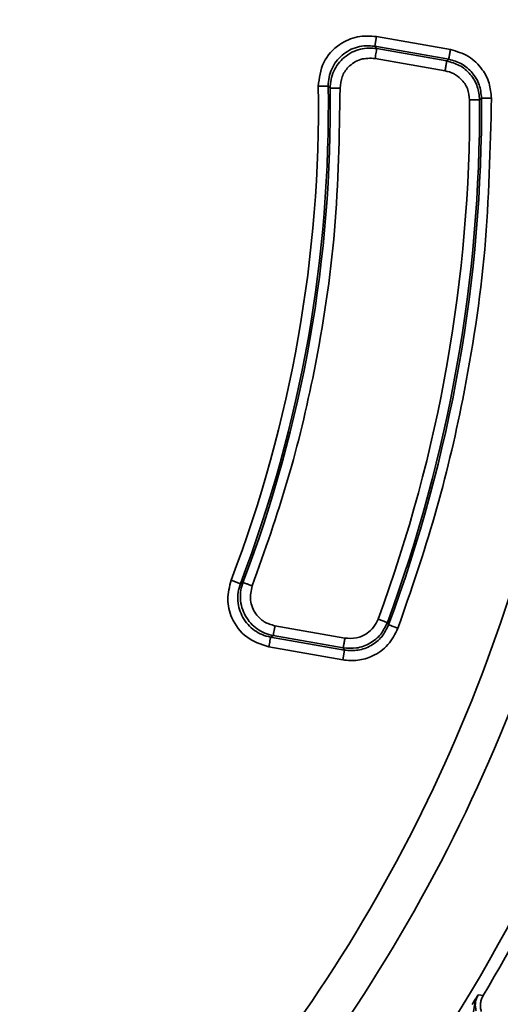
# Model space of a CAD drawing. Header units: millimetres. Extents: x -10540 to 6039, y -7467 to 6433.
# Tile 25 of 236: x -4445 to -4421, y -1960 to -1910. Entities that reach past the tile are written whole.
import ezdxf

# ---------------------------------------------------------------- set-up
doc = ezdxf.new("R2010")
doc.units = ezdxf.units.MM
doc.header["$LTSCALE"] = 8

msp = doc.modelspace()

# ---------------------------------------------------------------- linework, layer by layer
at = {"linetype": 'Continuous', "lineweight": 35}
for p, q in [((-4427.538, -1911.295), (-4427.625, -1911.787)), ((-4427.538, -1911.295), (-4423.821, -1911.951)), ((-4423.908, -1912.443), (-4427.625, -1911.787)), ((-4427.525, -1911.905), (-4424.005, -1912.525)), ((-4424.092, -1913.018), (-4427.612, -1912.397)), ((-4434.392, -1938.856), (-4434.859, -1938.678)), ((-4432.65, -1940.97), (-4429.13, -1941.591)), ((-4432.871, -1941.538), (-4429.154, -1942.194)), ((-4429.217, -1942.083), (-4432.737, -1941.462)), ((-4429.241, -1942.686), (-4432.958, -1942.031)), ((-4429.154, -1942.194), (-4429.241, -1942.686)), ((-4422.531, -1959.764), (-4422.593, -1959.967)), ((-4422.428, -1959.554), (-4422.531, -1959.764)), ((-4422.593, -1959.967), (-4422.652, -1960.405))]:
    msp.add_line(p, q, dxfattribs=at)
at = {"linetype": 'Continuous', "lineweight": 35, "flags": 128}
for points in [[(-4427.625, -1911.787), (-4427.569, -1911.853), (-4427.525, -1911.905)], [(-4424.005, -1912.525), (-4423.951, -1912.479), (-4423.908, -1912.443)], [(-4429.872, -1913.901), (-4429.928, -1913.838), (-4429.972, -1913.788)], [(-4422.255, -1914.401), (-4422.31, -1914.448), (-4422.353, -1914.485)], [(-4434.392, -1938.856), (-4434.318, -1938.815), (-4434.26, -1938.783)], [(-4426.994, -1940.806), (-4426.959, -1940.869), (-4426.931, -1940.919)], [(-4432.737, -1941.462), (-4432.812, -1941.505), (-4432.871, -1941.538)], [(-4429.154, -1942.194), (-4429.189, -1942.132), (-4429.217, -1942.083)], [(-4422.428, -1959.554), (-4422.284, -1959.572), (-4422.172, -1959.585)]]:
    msp.add_lwpolyline(points, dxfattribs=at)
at = {"color": 4}
msp.add_circle((-4390.826, -2053.666), 496.895, dxfattribs=at)
at = {"linetype": 'Continuous', "lineweight": 35}
for radius, start, end in [(66.895, 339.11451, 0.88549), (67.395, 339.11451, 0.88549), (67.493, 339.21225, 0.78775), (74.507, 339.73729, 0.26271), (75.007, 339.73729, 0.26271), (75.105, 339.67317, 0.32683), (86.872, 325.63251, 344.44293), (80.378, 310.66356, 342.11019), (82.361, 310.98969, 342.29115), (87.5, 329.23651, 340.76368)]:
    msp.add_arc((-4497.359, -1914.829), radius, start, end, dxfattribs=at)
for points, knots in [([(-4430.472, -1913.796), (-4430.419, -1913.383), (-4430.312, -1912.559), (-4429.495, -1911.681), (-4428.512, -1911.235), (-4427.863, -1911.275), (-4427.538, -1911.295)], [0, 0, 0, 0, 0.279666, 0.559244, 0.779529, 1, 1, 1, 1]), ([(-4427.625, -1911.787), (-4427.771, -1911.771), (-4428.064, -1911.737), (-4428.501, -1911.815), (-4428.916, -1911.971), (-4429.152, -1912.146), (-4429.269, -1912.234)], [0, 0, 0, 0, 0.2500595, 0.5002005, 0.7503901, 1, 1, 1, 1]), ([(-4429.269, -1912.234), (-4429.375, -1912.336), (-4429.586, -1912.541), (-4429.805, -1912.926), (-4429.952, -1913.346), (-4429.965, -1913.64), (-4429.972, -1913.788)], [0, 0, 0, 0, 0.249313, 0.499194, 0.749336, 1, 1, 1, 1]), ([(-4429.872, -1913.901), (-4429.865, -1913.754), (-4429.851, -1913.46), (-4429.705, -1913.041), (-4429.484, -1912.656), (-4429.274, -1912.452), (-4429.168, -1912.35)], [0, 0, 0, 0, 0.250676, 0.500812, 0.750683, 1, 1, 1, 1]), ([(-4429.168, -1912.35), (-4429.042, -1912.257), (-4428.794, -1912.073), (-4428.364, -1911.921), (-4427.936, -1911.857), (-4427.659, -1911.889), (-4427.525, -1911.905)], [0, 0, 0, 0, 0.266177, 0.525276, 0.771298, 1, 1, 1, 1]), ([(-4427.525, -1911.905), (-4427.527, -1911.914), (-4427.531, -1911.934), (-4427.554, -1912.067), (-4427.583, -1912.231), (-4427.603, -1912.343), (-4427.612, -1912.397)], [0, 0, 0, 0, 0.270438, 0.562384, 0.78956, 1, 1, 1, 1]), ([(-4423.821, -1911.951), (-4423.833, -1912.02), (-4423.859, -1912.164), (-4423.888, -1912.328), (-4423.905, -1912.425), (-4423.907, -1912.437), (-4423.908, -1912.443)], [0, 0, 0, 0, 0.270438, 0.562384, 0.78956, 1, 1, 1, 1]), ([(-4423.821, -1911.951), (-4423.508, -1912.043), (-4422.881, -1912.229), (-4422.22, -1912.884), (-4421.828, -1913.633), (-4421.78, -1914.143), (-4421.755, -1914.398)], [0, 0, 0, 0, 0.279791, 0.559602, 0.779648, 1, 1, 1, 1]), ([(-4427.612, -1912.397), (-4427.861, -1912.389), (-4428.359, -1912.374), (-4428.957, -1912.773), (-4429.314, -1913.313), (-4429.353, -1913.701), (-4429.372, -1913.895)], [0, 0, 0, 0, 0.2793618, 0.5594538, 0.7796451, 1, 1, 1, 1]), ([(-4424.092, -1913.018), (-4424.08, -1912.948), (-4424.055, -1912.804), (-4424.026, -1912.64), (-4424.009, -1912.543), (-4424.006, -1912.531), (-4424.005, -1912.525)], [0, 0, 0, 0, 0.270438, 0.562384, 0.78956, 1, 1, 1, 1]), ([(-4424.005, -1912.525), (-4423.788, -1912.586), (-4423.339, -1912.712), (-4422.794, -1913.181), (-4422.424, -1913.797), (-4422.376, -1914.261), (-4422.353, -1914.485)], [0, 0, 0, 0, 0.242281, 0.5, 0.757719, 1, 1, 1, 1]), ([(-4422.255, -1914.401), (-4422.28, -1914.169), (-4422.33, -1913.706), (-4422.7, -1913.1), (-4423.234, -1912.632), (-4423.683, -1912.506), (-4423.908, -1912.443)], [0, 0, 0, 0, 0.249999, 0.499957, 0.749574, 1, 1, 1, 1]), ([(-4422.853, -1914.488), (-4422.876, -1914.293), (-4422.922, -1913.904), (-4423.242, -1913.446), (-4423.646, -1913.138), (-4423.944, -1913.058), (-4424.092, -1913.018)], [0, 0, 0, 0, 0.279018, 0.558579, 0.779672, 1, 1, 1, 1]), ([(-4429.972, -1913.788), (-4429.982, -1913.788), (-4430.002, -1913.788), (-4430.137, -1913.79), (-4430.304, -1913.793), (-4430.417, -1913.795), (-4430.472, -1913.796)], [0, 0, 0, 0, 0.270438, 0.562384, 0.78956, 1, 1, 1, 1]), ([(-4429.372, -1913.895), (-4429.412, -1916.285), (-4429.49, -1921.067), (-4430.499, -1927.661), (-4431.918, -1933.646), (-4433.167, -1937.189), (-4433.792, -1938.961)], [0, 0, 0, 0, 0.2799776, 0.5599565, 0.7799787, 1, 1, 1, 1]), ([(-4429.872, -1913.901), (-4429.863, -1913.901), (-4429.843, -1913.901), (-4429.707, -1913.899), (-4429.54, -1913.897), (-4429.427, -1913.895), (-4429.372, -1913.895)], [0, 0, 0, 0, 0.270438, 0.562384, 0.78956, 1, 1, 1, 1]), ([(-4421.755, -1914.398), (-4421.814, -1916.942), (-4421.932, -1922.031), (-4423.013, -1929.048), (-4424.507, -1935.422), (-4425.811, -1939.202), (-4426.462, -1941.093)], [0, 0, 0, 0, 0.27998, 0.55996, 0.77998, 1, 1, 1, 1]), ([(-4422.853, -1914.488), (-4422.783, -1914.487), (-4422.636, -1914.487), (-4422.47, -1914.486), (-4422.371, -1914.486), (-4422.359, -1914.485), (-4422.353, -1914.485)], [0, 0, 0, 0, 0.270438, 0.562384, 0.78956, 1, 1, 1, 1]), ([(-4421.755, -1914.398), (-4421.826, -1914.398), (-4421.972, -1914.399), (-4422.139, -1914.4), (-4422.237, -1914.401), (-4422.249, -1914.401), (-4422.255, -1914.401)], [0, 0, 0, 0, 0.270438, 0.562384, 0.78956, 1, 1, 1, 1]), ([(-4432.958, -1942.031), (-4433.353, -1941.9), (-4434.142, -1941.64), (-4434.85, -1940.672), (-4435.102, -1939.622), (-4434.94, -1938.993), (-4434.859, -1938.678)], [0, 0, 0, 0, 0.279666, 0.559244, 0.779529, 1, 1, 1, 1]), ([(-4434.392, -1938.856), (-4434.436, -1938.996), (-4434.524, -1939.277), (-4434.53, -1939.721), (-4434.456, -1940.158), (-4434.328, -1940.423), (-4434.265, -1940.555)], [0, 0, 0, 0, 0.250059, 0.500201, 0.75039, 1, 1, 1, 1]), ([(-4434.129, -1940.48), (-4434.197, -1940.339), (-4434.331, -1940.061), (-4434.401, -1939.61), (-4434.383, -1939.177), (-4434.3, -1938.911), (-4434.26, -1938.783)], [0, 0, 0, 0, 0.2661773, 0.5252765, 0.7712986, 1, 1, 1, 1]), ([(-4434.26, -1938.783), (-4434.251, -1938.787), (-4434.232, -1938.794), (-4434.105, -1938.842), (-4433.949, -1938.901), (-4433.843, -1938.941), (-4433.792, -1938.961)], [0, 0, 0, 0, 0.270438, 0.562384, 0.78956, 1, 1, 1, 1]), ([(-4433.792, -1938.961), (-4433.846, -1939.203), (-4433.955, -1939.69), (-4433.674, -1940.352), (-4433.211, -1940.804), (-4432.837, -1940.915), (-4432.65, -1940.97)], [0, 0, 0, 0, 0.279362, 0.559454, 0.779645, 1, 1, 1, 1]), ([(-4434.265, -1940.555), (-4434.184, -1940.678), (-4434.023, -1940.923), (-4433.686, -1941.212), (-4433.301, -1941.435), (-4433.014, -1941.504), (-4432.871, -1941.538)], [0, 0, 0, 0, 0.249313, 0.499194, 0.749336, 1, 1, 1, 1]), ([(-4432.737, -1941.462), (-4432.881, -1941.428), (-4433.167, -1941.359), (-4433.551, -1941.136), (-4433.888, -1940.848), (-4434.049, -1940.603), (-4434.13, -1940.48)], [0, 0, 0, 0, 0.250676, 0.500812, 0.750683, 1, 1, 1, 1]), ([(-4432.737, -1941.462), (-4432.736, -1941.453), (-4432.732, -1941.433), (-4432.709, -1941.3), (-4432.68, -1941.135), (-4432.66, -1941.024), (-4432.65, -1940.97)], [0, 0, 0, 0, 0.270438, 0.562384, 0.78956, 1, 1, 1, 1]), ([(-4426.462, -1941.093), (-4426.61, -1941.384), (-4426.905, -1941.968), (-4427.668, -1942.5), (-4428.475, -1942.752), (-4428.985, -1942.708), (-4429.241, -1942.686)], [0, 0, 0, 0, 0.2797905, 0.5596024, 0.7796483, 1, 1, 1, 1]), ([(-4426.994, -1940.806), (-4427.093, -1941.009), (-4427.296, -1941.429), (-4427.855, -1941.881), (-4428.527, -1942.136), (-4428.992, -1942.1), (-4429.217, -1942.083)], [0, 0, 0, 0, 0.242281, 0.5, 0.757719, 1, 1, 1, 1]), ([(-4429.154, -1942.194), (-4428.921, -1942.211), (-4428.456, -1942.245), (-4427.794, -1941.99), (-4427.239, -1941.548), (-4427.034, -1941.129), (-4426.931, -1940.919)], [0, 0, 0, 0, 0.249999, 0.499957, 0.749574, 1, 1, 1, 1]), ([(-4429.13, -1941.591), (-4428.935, -1941.603), (-4428.544, -1941.627), (-4428.036, -1941.393), (-4427.661, -1941.051), (-4427.529, -1940.772), (-4427.463, -1940.633)], [0, 0, 0, 0, 0.279018, 0.558579, 0.779672, 1, 1, 1, 1]), ([(-4427.463, -1940.633), (-4427.397, -1940.657), (-4427.26, -1940.708), (-4427.103, -1940.766), (-4427.011, -1940.8), (-4427, -1940.804), (-4426.994, -1940.806)], [0, 0, 0, 0, 0.270438, 0.562384, 0.78956, 1, 1, 1, 1]), ([(-4426.462, -1941.093), (-4426.528, -1941.068), (-4426.665, -1941.017), (-4426.822, -1940.959), (-4426.914, -1940.925), (-4426.926, -1940.921), (-4426.931, -1940.919)], [0, 0, 0, 0, 0.270438, 0.562384, 0.78956, 1, 1, 1, 1]), ([(-4432.871, -1941.538), (-4432.873, -1941.548), (-4432.876, -1941.567), (-4432.9, -1941.701), (-4432.929, -1941.865), (-4432.948, -1941.977), (-4432.958, -1942.031)], [0, 0, 0, 0, 0.270438, 0.562384, 0.78956, 1, 1, 1, 1]), ([(-4429.13, -1941.591), (-4429.143, -1941.66), (-4429.168, -1941.804), (-4429.197, -1941.968), (-4429.214, -1942.065), (-4429.216, -1942.077), (-4429.217, -1942.083)], [0, 0, 0, 0, 0.270438, 0.562384, 0.78956, 1, 1, 1, 1]), ([(-4422.731, -1960.037), (-4422.699, -1959.985), (-4422.641, -1959.893), (-4422.59, -1959.811), (-4422.568, -1959.777)], [0, 0, 0, 0, 0.568939, 1, 1, 1, 1]), ([(-4422.428, -1959.554), (-4422.46, -1959.616), (-4422.525, -1959.741), (-4422.568, -1959.948), (-4422.574, -1960.16), (-4422.54, -1960.296), (-4422.523, -1960.364)], [0, 0, 0, 0, 0.249928, 0.499826, 0.749819, 1, 1, 1, 1]), ([(-4422.568, -1959.777), (-4422.542, -1959.736), (-4422.494, -1959.659), (-4422.449, -1959.588), (-4422.428, -1959.554)], [0, 0, 0, 0, 0.528141, 1, 1, 1, 1]), ([(-4422.267, -1960.395), (-4422.283, -1960.327), (-4422.317, -1960.191), (-4422.312, -1959.979), (-4422.268, -1959.772), (-4422.204, -1959.648), (-4422.172, -1959.585)], [0, 0, 0, 0, 0.250002, 0.5, 0.749998, 1, 1, 1, 1])]:
    msp.add_open_spline(points, degree=3, knots=knots, dxfattribs=at)

doc.saveas('drawing.dxf')
